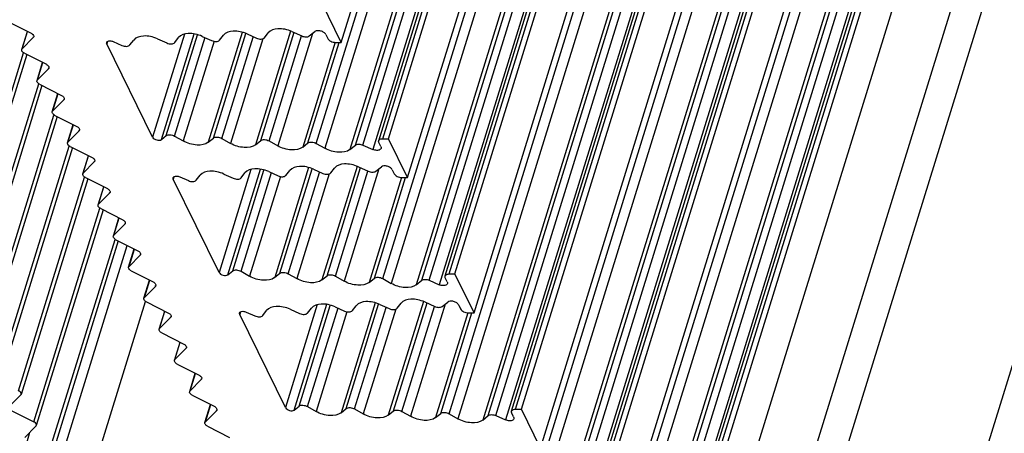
# Model space of a CAD drawing. Header units: millimetres. Extents: x 0 to 594, y 0 to 420.
# Tile 79 of 120: x 419 to 443, y 130 to 140. Entities that reach past the tile are written whole.
import ezdxf

# ---------------------------------------------------------------- set-up
doc = ezdxf.new("R2010")
doc.units = ezdxf.units.MM
doc.header["$LTSCALE"] = 32.67
doc.layers.add('3_ALL_AXES', color=7, linetype='CONTINUOUS')

msp = doc.modelspace()

# ---------------------------------------------------------------- linework, layer by layer
at = {"layer": '3_ALL_AXES', "color": 7, "linetype": 'CONTINUOUS'}
for p, q in [((426.82042, 139.29102), (441.3444, 186.29063)), ((427.71946, 136.92967), (442.24344, 183.92929)), ((427.95518, 136.97863), (442.47916, 183.97824)), ((428.41274, 136.04621), (442.93672, 183.04583)), ((429.31178, 133.68487), (443.83576, 180.68448)), ((429.5475, 133.73382), (444.07148, 180.73344)), ((430.00506, 132.80141), (444.52904, 179.80102)), ((430.9041, 130.44006), (445.42808, 177.43968)), ((431.13982, 130.48902), (445.6638, 177.48863)), ((431.59738, 129.5566), (446.12136, 176.55622)), ((432.73213, 127.24422), (447.25611, 174.24383)), ((432.49642, 127.19526), (447.0204, 174.19488)), ((433.1897, 126.3118), (447.71368, 173.31141)), ((434.08874, 123.95046), (448.61272, 170.95007)), ((434.32445, 123.99941), (448.84843, 170.99903)), ((434.78202, 123.067), (449.30599, 170.06661)), ((449.57665, 163.99891), (435.05267, 116.99929)), ((426.82042, 139.29102), (426.36286, 140.22343)), ((418.85842, 139.77714), (419.38567, 139.50983)), ((419.16208, 139.11939), (419.29668, 139.55495)), ((424.97904, 139.40245), (425.06992, 139.51974)), ((425.63928, 139.55066), (425.87691, 139.4439)), ((426.05564, 139.44333), (426.19072, 139.54904)), ((419.43739, 139.4038), (419.17269, 139.13671)), ((421.35714, 139.31042), (421.56443, 139.21728)), ((421.75414, 139.22763), (421.84548, 139.34552)), ((422.41446, 139.37662), (422.6394, 139.27556)), ((422.82911, 139.2859), (422.92045, 139.40379)), ((423.48951, 139.43486), (423.71436, 139.33383)), ((423.90407, 139.34417), (423.99541, 139.46207)), ((424.56454, 139.4931), (424.78933, 139.3921)), ((426.45259, 139.4775), (426.49835, 139.38426)), ((426.68226, 139.29102), (426.82042, 139.29102)), ((422.29985, 137.0162), (421.20197, 139.25345)), ((419.28045, 139.00283), (417.681, 133.827)), ((419.22447, 139.03121), (419.75172, 138.7639)), ((419.52813, 138.37346), (419.66273, 138.80902)), ((419.80344, 138.65787), (419.53875, 138.39078)), ((419.6465, 138.2569), (418.04705, 133.08107)), ((419.59052, 138.28528), (420.11777, 138.01797)), ((419.89418, 137.62753), (420.02878, 138.06309)), ((420.16949, 137.91194), (419.9048, 137.64485)), ((420.01255, 137.51096), (418.4131, 132.33514)), ((419.95657, 137.53934), (420.48382, 137.27204)), ((420.26023, 136.8816), (420.39483, 137.31715)), ((420.53554, 137.16601), (420.27085, 136.89892)), ((422.51094, 136.95922), (422.62682, 137.05236)), ((422.82668, 137.04201), (423.03373, 136.92412)), ((423.63324, 136.89302), (423.75898, 136.99409)), ((423.95884, 136.98374), (424.16589, 136.86585)), ((424.76544, 136.83478), (424.89114, 136.93581)), ((425.091, 136.92547), (425.29805, 136.80758)), ((427.81702, 136.97863), (427.95518, 136.97863)), ((428.41274, 136.04621), (427.95518, 136.97863)), ((420.3786, 136.76503), (418.77915, 131.58921)), ((420.32262, 136.79341), (420.84987, 136.52611)), ((425.89763, 136.77654), (426.0233, 136.87754)), ((426.22316, 136.8672), (426.42915, 136.74991)), ((427.02887, 136.71898), (427.16171, 136.82575)), ((427.33988, 136.82632), (427.57872, 136.7206)), ((427.77037, 136.79214), (427.72462, 136.88539)), ((420.62628, 136.13567), (420.76088, 136.57122)), ((420.90159, 136.42008), (420.6369, 136.15298)), ((425.49639, 136.09937), (425.58773, 136.21726)), ((426.15686, 136.2483), (426.38165, 136.1473)), ((426.57136, 136.15764), (426.66223, 136.27493)), ((427.2316, 136.30586), (427.46923, 136.19909)), ((427.64796, 136.19852), (427.78304, 136.30424)), ((428.04491, 136.2327), (428.09067, 136.13945)), ((420.74465, 136.0191), (419.1452, 130.84327)), ((420.68867, 136.04748), (421.21592, 135.78018)), ((423.89217, 133.77139), (422.79428, 136.00864)), ((422.94946, 136.06562), (423.15675, 135.97248)), ((423.34646, 135.98283), (423.4378, 136.10072)), ((424.00678, 136.13182), (424.23172, 136.03075)), ((424.42142, 136.0411), (424.51277, 136.15899)), ((425.08183, 136.19006), (425.30668, 136.08902)), ((428.27458, 136.04621), (428.41274, 136.04621)), ((420.99233, 135.38973), (421.12693, 135.82529)), ((421.26764, 135.67414), (421.00295, 135.40705)), ((421.1107, 135.27317), (419.51125, 130.09734)), ((421.05472, 135.30155), (421.58197, 135.03424)), ((421.35838, 134.6438), (421.49298, 135.07936)), ((421.63369, 134.92821), (421.369, 134.66112)), ((421.42077, 134.55562), (421.94802, 134.28831)), ((421.47675, 134.52724), (419.87732, 129.35148)), ((421.72443, 133.89787), (421.85903, 134.33343)), ((421.99974, 134.18228), (421.73505, 133.91519)), ((421.78682, 133.80968), (422.31407, 133.54238)), ((424.10326, 133.71442), (424.21914, 133.80756)), ((424.419, 133.79721), (424.62605, 133.67932)), ((425.22555, 133.64821), (425.3513, 133.74928)), ((425.55116, 133.73894), (425.75821, 133.62104)), ((426.35776, 133.58998), (426.48346, 133.69101)), ((426.68332, 133.68066), (426.89036, 133.56277)), ((427.48995, 133.53174), (427.61562, 133.63274)), ((427.81548, 133.62239), (428.02147, 133.5051)), ((429.36269, 133.54734), (429.31694, 133.64058)), ((429.40934, 133.73382), (429.5475, 133.73382)), ((430.00506, 132.80141), (429.5475, 133.73382)), ((422.09048, 133.15194), (422.22508, 133.58749)), ((422.36579, 133.43635), (422.1011, 133.16926)), ((428.62119, 133.47418), (428.75403, 133.58094)), ((428.9322, 133.58151), (429.17104, 133.4758)), ((422.15287, 133.06375), (422.68012, 132.79645)), ((426.01374, 132.79629), (426.10508, 132.91419)), ((426.67414, 132.94525), (426.899, 132.84422)), ((427.08871, 132.85457), (427.18005, 132.97246)), ((427.74917, 133.0035), (427.97397, 132.90249)), ((428.16368, 132.91284), (428.25455, 133.03013)), ((428.82392, 133.06106), (429.06154, 132.95429)), ((429.24028, 132.95372), (429.37536, 133.05943)), ((429.63723, 132.98789), (429.68299, 132.89465)), ((422.45653, 132.40601), (422.59113, 132.84156)), ((422.73184, 132.69042), (422.46715, 132.42332)), ((425.48449, 130.52659), (424.3866, 132.76384)), ((424.54178, 132.82082), (424.74907, 132.72768)), ((424.93878, 132.73802), (425.03012, 132.85591)), ((425.5991, 132.88702), (425.82404, 132.78595)), ((429.8669, 132.80141), (430.00506, 132.80141)), ((422.51892, 132.31782), (423.04617, 132.05052)), ((422.82258, 131.66007), (422.95718, 132.09563)), ((423.09789, 131.94449), (422.8332, 131.67739)), ((422.88497, 131.57189), (423.41222, 131.30458)), ((423.18863, 130.91414), (423.32323, 131.3497)), ((423.46394, 131.19855), (423.19925, 130.93146)), ((419.13458, 130.82596), (418.86968, 130.55865)), ((423.25102, 130.82596), (423.77827, 130.55865)), ((423.55468, 130.16821), (423.68928, 130.60377)), ((425.69558, 130.46961), (425.81146, 130.56275)), ((426.01132, 130.55241), (426.21837, 130.43451)), ((418.92203, 130.45262), (419.44886, 130.18553)), ((423.82999, 130.45262), (423.5653, 130.18553)), ((426.81787, 130.40341), (426.94362, 130.50448)), ((427.14348, 130.49413), (427.35053, 130.37624)), ((427.95008, 130.34518), (428.07578, 130.44621)), ((428.27564, 130.43586), (428.48268, 130.31797)), ((429.08227, 130.28693), (429.20793, 130.38793)), ((429.4078, 130.37759), (429.61379, 130.2603)), ((430.21351, 130.22937), (430.34635, 130.33614)), ((430.52452, 130.33671), (430.76335, 130.23099)), ((430.95501, 130.30254), (430.90925, 130.39578)), ((431.00166, 130.48902), (431.13982, 130.48902)), ((431.59738, 129.5566), (431.13982, 130.48902)), ((419.50064, 130.08002), (419.23573, 129.81272)), ((423.61707, 130.08002), (424.14432, 129.81272))]:
    msp.add_line(p, q, dxfattribs=at)
at = {"layer": '3_ALL_AXES', "color": 9, "linetype": 'CONTINUOUS'}
for p, q in [((427.81702, 136.97863), (442.341, 183.97824)), ((426.22316, 136.8672), (440.74714, 183.86681)), ((440.95313, 183.74952), (426.42915, 136.74991)), ((441.55271, 183.71848), (427.02873, 136.71887)), ((427.16171, 136.82575), (441.68569, 183.82536)), ((427.33988, 136.82632), (441.86386, 183.82593)), ((442.1027, 183.72022), (427.57872, 136.7206)), ((427.81548, 133.62239), (442.33946, 180.62201)), ((428.75403, 133.58094), (443.27801, 180.58056)), ((428.9322, 133.58151), (443.45618, 180.58113)), ((429.40934, 133.73382), (443.93332, 180.73344)), ((442.54545, 180.50472), (428.02147, 133.5051)), ((443.14503, 180.47368), (428.62105, 133.47406)), ((443.69502, 180.47541), (429.17104, 133.4758)), ((429.4078, 130.37759), (443.93178, 177.3772)), ((430.34635, 130.33614), (444.87032, 177.33575)), ((430.52452, 130.33671), (445.0485, 177.33632)), ((431.00166, 130.48902), (445.52564, 177.48863)), ((444.13777, 177.25991), (429.61379, 130.2603)), ((444.73735, 177.22888), (430.21337, 130.22926)), ((445.28734, 177.23061), (430.76336, 130.23099)), ((432.59398, 127.24422), (447.11795, 174.24383)), ((431.00011, 127.13278), (445.52409, 174.1324)), ((445.73009, 174.01511), (431.20611, 127.01549)), ((446.32967, 173.98407), (431.80569, 126.98446)), ((431.93866, 127.09133), (446.46264, 174.09095)), ((432.11684, 127.0919), (446.64082, 174.09152)), ((446.87965, 173.9858), (432.35567, 126.98619)), ((434.18629, 123.99941), (448.71027, 170.99903)), ((432.59243, 123.88798), (447.11641, 170.8876)), ((447.3224, 170.77031), (432.79842, 123.77069)), ((447.92199, 170.73927), (433.39801, 123.73965)), ((433.53098, 123.84653), (448.05496, 170.84615)), ((433.70916, 123.8471), (448.23313, 170.84672)), ((448.47197, 170.741), (433.94799, 123.74139)), ((434.44949, 117.44941), (448.97347, 164.44902)), ((437.73624, 114.79461), (452.26022, 161.79423)), ((419.17269, 139.13671), (419.30123, 139.55264)), ((424.44792, 139.52914), (423.63332, 136.89308)), ((425.60775, 139.56041), (424.76547, 136.83481)), ((424.89114, 136.93581), (425.69397, 139.53377)), ((419.43739, 139.4038), (419.4433, 139.42296)), ((421.22095, 139.31487), (421.20197, 139.25345)), ((423.06338, 139.48698), (422.29985, 137.0162)), ((422.51094, 136.95922), (423.29459, 139.49509)), ((422.62682, 137.05236), (423.37409, 139.47053)), ((422.82668, 137.04201), (423.55945, 139.41325)), ((423.77281, 139.31577), (423.03373, 136.92412)), ((423.75898, 136.99409), (424.53414, 139.5025)), ((423.95884, 136.98374), (424.7106, 139.41643)), ((424.9423, 139.37831), (424.16589, 136.86585)), ((425.091, 136.92547), (425.86992, 139.44606)), ((426.13071, 139.50208), (425.29805, 136.80758)), ((426.67533, 139.29316), (425.89763, 136.77654)), ((426.0233, 136.87754), (426.76912, 139.29102)), ((417.61861, 133.91519), (419.20175, 139.03823)), ((419.53875, 138.39078), (419.66728, 138.80671)), ((419.80344, 138.65787), (419.80935, 138.67703)), ((417.98466, 133.16926), (419.5678, 138.2923)), ((419.9048, 137.64485), (420.03333, 138.06078)), ((420.16949, 137.91194), (420.1754, 137.93109)), ((418.35071, 132.42332), (419.93385, 137.54636)), ((420.27085, 136.89892), (420.39938, 137.31485)), ((420.53554, 137.16601), (420.54145, 137.18516)), ((418.71676, 131.67739), (420.2999, 136.80043)), ((420.6369, 136.15298), (420.76543, 136.56892)), ((420.90159, 136.42008), (420.90751, 136.43923)), ((424.6557, 136.24218), (423.89217, 133.77139)), ((424.10326, 133.71442), (424.88691, 136.25029)), ((424.21914, 133.80756), (424.96641, 136.22572)), ((426.04024, 136.28434), (425.22563, 133.64828)), ((425.3513, 133.74928), (426.12646, 136.25769)), ((427.20007, 136.31561), (426.35779, 133.59001)), ((426.48346, 133.69101), (427.28628, 136.28896)), ((427.72303, 136.25727), (426.89037, 133.56277)), ((419.08281, 130.93146), (420.66595, 136.0545)), ((422.81327, 136.07007), (422.79428, 136.00864)), ((424.419, 133.79721), (425.15177, 136.16844)), ((425.36513, 136.07096), (424.62605, 133.67932)), ((425.55116, 133.73894), (426.30292, 136.17163)), ((426.53462, 136.1335), (425.75821, 133.62104)), ((426.68332, 133.68066), (427.46224, 136.20125)), ((428.26765, 136.04836), (427.48995, 133.53173)), ((427.61562, 133.63274), (428.36144, 136.04621)), ((421.00295, 135.40705), (421.13148, 135.82298)), ((421.26764, 135.67414), (421.27356, 135.6933)), ((419.44886, 130.18553), (421.032, 135.30857)), ((421.369, 134.66112), (421.49753, 135.07705)), ((421.63369, 134.92821), (421.63961, 134.94737)), ((419.81491, 129.4396), (421.39805, 134.56264)), ((419.96336, 128.82668), (421.69134, 134.41844)), ((421.73505, 133.91519), (421.86358, 134.33112)), ((421.99974, 134.18228), (422.00566, 134.20143)), ((422.1011, 133.16926), (422.22963, 133.58519)), ((422.36579, 133.43635), (422.37171, 133.4555)), ((420.69902, 128.45371), (422.12618, 133.072)), ((426.24802, 132.99738), (425.48449, 130.52659)), ((425.69558, 130.46961), (426.47922, 133.00549)), ((425.81146, 130.56275), (426.55873, 132.98092)), ((426.01132, 130.55241), (426.74409, 132.92364)), ((427.63256, 133.03953), (426.81795, 130.40348)), ((426.94362, 130.50448), (427.71878, 133.01289)), ((427.14348, 130.49413), (427.89524, 132.92682)), ((428.79238, 133.0708), (427.95011, 130.3452)), ((428.07578, 130.44621), (428.8786, 133.04416)), ((428.27564, 130.43586), (429.05456, 132.95645)), ((429.31535, 133.01247), (428.48269, 130.31797)), ((422.46715, 132.42332), (422.59568, 132.83926)), ((422.73184, 132.69042), (422.73776, 132.70957)), ((424.40559, 132.82527), (424.3866, 132.76384)), ((426.95744, 132.82616), (426.21837, 130.43451)), ((428.12694, 132.8887), (427.35053, 130.37624)), ((429.85996, 132.80355), (429.08227, 130.28693)), ((429.20793, 130.38793), (429.95375, 132.80141)), ((422.8332, 131.67739), (422.96173, 132.09332)), ((423.09789, 131.94449), (423.10381, 131.96364)), ((423.19925, 130.93146), (423.32778, 131.34739)), ((423.46394, 131.19855), (423.46986, 131.21771)), ((423.5653, 130.18553), (423.69383, 130.60146)), ((423.82999, 130.45262), (423.83591, 130.47177)), ((419.28808, 129.70669), (419.35941, 129.93752))]:
    msp.add_line(p, q, dxfattribs=at)
at = {"layer": '3_ALL_AXES', "color": 7, "linetype": 'CONTINUOUS'}
for points, knots in [([(419.38567, 139.50983), (419.39627, 139.50445), (419.42712, 139.48614), (419.45548, 139.44582), (419.44809, 139.42148)], [0, 0, 0, 0, 0.31854226, 1, 1, 1, 1]), ([(424.56454, 139.4931), (424.51122, 139.51706), (424.4002, 139.55172), (424.20525, 139.57077), (424.04732, 139.52906), (423.99541, 139.46207)], [0, 0, 0, 0, 0.29363521, 0.5742604, 1, 1, 1, 1]), ([(425.63928, 139.55066), (425.58594, 139.57463), (425.47489, 139.60936), (425.27987, 139.62846), (425.12185, 139.58677), (425.06992, 139.51974)], [0, 0, 0, 0, 0.29362051, 0.57424731, 1, 1, 1, 1]), ([(426.45259, 139.4775), (426.44259, 139.49789), (426.40452, 139.53434), (426.33309, 139.56556), (426.2572, 139.57523), (426.20755, 139.56217), (426.19072, 139.54904)], [0, 0, 0, 0, 0.23075516, 0.50994432, 0.7830814, 1, 1, 1, 1]), ([(421.19805, 139.28898), (421.20112, 139.29919), (421.22466, 139.32526), (421.28639, 139.33224), (421.33325, 139.32116), (421.35714, 139.31042)], [0, 0, 0, 0, 0.18302502, 0.55076611, 1, 1, 1, 1]), ([(422.41446, 139.37662), (422.36115, 139.40058), (422.25015, 139.4352), (422.05525, 139.45421), (421.89737, 139.4125), (421.84548, 139.34552)], [0, 0, 0, 0, 0.29364307, 0.57426716, 1, 1, 1, 1]), ([(422.6394, 139.27556), (422.67393, 139.26004), (422.73861, 139.2443), (422.8118, 139.26357), (422.82911, 139.2859)], [0, 0, 0, 0, 0.57263107, 1, 1, 1, 1]), ([(423.48951, 139.43486), (423.43619, 139.45881), (423.32518, 139.49346), (423.13025, 139.51249), (422.97235, 139.47078), (422.92045, 139.40379)], [0, 0, 0, 0, 0.29363859, 0.5742633, 1, 1, 1, 1]), ([(423.71436, 139.33383), (423.74889, 139.31831), (423.81357, 139.30257), (423.88677, 139.32184), (423.90407, 139.34417)], [0, 0, 0, 0, 0.57263107, 1, 1, 1, 1]), ([(424.78933, 139.3921), (424.82386, 139.37659), (424.88854, 139.36084), (424.96174, 139.38011), (424.97904, 139.40245)], [0, 0, 0, 0, 0.5726311, 1, 1, 1, 1]), ([(425.87691, 139.4439), (425.90807, 139.42989), (425.96843, 139.41509), (426.03421, 139.42655), (426.05564, 139.44333)], [0, 0, 0, 0, 0.55661378, 1, 1, 1, 1]), ([(426.49835, 139.38426), (426.51277, 139.35486), (426.57384, 139.30876), (426.64413, 139.29102), (426.68226, 139.29102)], [0, 0, 0, 0, 0.4619649, 1, 1, 1, 1]), ([(419.22447, 139.03121), (419.21388, 139.03658), (419.18309, 139.05482), (419.15463, 139.09513), (419.16214, 139.11938)], [0, 0, 0, 0, 0.31865481, 1, 1, 1, 1]), ([(421.56443, 139.21728), (421.59896, 139.20177), (421.66364, 139.18602), (421.73684, 139.2053), (421.75414, 139.22763)], [0, 0, 0, 0, 0.57263137, 1, 1, 1, 1]), ([(419.75172, 138.7639), (419.76232, 138.75852), (419.79317, 138.7402), (419.82153, 138.69988), (419.81414, 138.67555)], [0, 0, 0, 0, 0.31854226, 1, 1, 1, 1]), ([(419.59052, 138.28528), (419.57993, 138.29064), (419.54914, 138.30889), (419.52068, 138.34919), (419.52819, 138.37344)], [0, 0, 0, 0, 0.31865481, 1, 1, 1, 1]), ([(420.11777, 138.01797), (420.12837, 138.01259), (420.15922, 137.99427), (420.18758, 137.95395), (420.18019, 137.92962)], [0, 0, 0, 0, 0.31854226, 1, 1, 1, 1]), ([(419.95657, 137.53934), (419.94598, 137.54471), (419.91519, 137.56296), (419.88674, 137.60326), (419.89424, 137.62751)], [0, 0, 0, 0, 0.31865481, 1, 1, 1, 1]), ([(420.48382, 137.27204), (420.49442, 137.26665), (420.52527, 137.24834), (420.55363, 137.20802), (420.54624, 137.18368)], [0, 0, 0, 0, 0.31854226, 1, 1, 1, 1]), ([(422.29985, 137.0162), (422.30792, 136.99976), (422.33923, 136.97041), (422.40928, 136.93908), (422.4814, 136.93548), (422.51094, 136.95922)], [0, 0, 0, 0, 0.23349558, 0.51674176, 1, 1, 1, 1]), ([(422.62682, 137.05236), (422.65083, 137.07166), (422.72644, 137.08157), (422.79343, 137.06095), (422.82668, 137.04201)], [0, 0, 0, 0, 0.44600119, 1, 1, 1, 1]), ([(423.63324, 136.89302), (423.56121, 136.83513), (423.33438, 136.8055), (423.13346, 136.86733), (423.03373, 136.92412)], [0, 0, 0, 0, 0.44603894, 1, 1, 1, 1]), ([(423.75898, 136.99409), (423.78299, 137.01339), (423.8586, 137.02329), (423.92559, 137.00267), (423.95884, 136.98374)], [0, 0, 0, 0, 0.4460011, 1, 1, 1, 1]), ([(424.89114, 136.93581), (424.91515, 136.95511), (424.99076, 136.96502), (425.05775, 136.9444), (425.091, 136.92547)], [0, 0, 0, 0, 0.4460011, 1, 1, 1, 1]), ([(427.71947, 136.92967), (427.72175, 136.93715), (427.74262, 136.97073), (427.7869, 136.97863), (427.81702, 136.97863)], [0, 0, 0, 0, 0.20604324, 1, 1, 1, 1]), ([(420.32262, 136.79341), (420.31203, 136.79878), (420.28124, 136.81702), (420.25279, 136.85733), (420.26029, 136.88158)], [0, 0, 0, 0, 0.31865481, 1, 1, 1, 1]), ([(424.76544, 136.83478), (424.69341, 136.77689), (424.46658, 136.74721), (424.26563, 136.80906), (424.16589, 136.86585)], [0, 0, 0, 0, 0.44601752, 1, 1, 1, 1]), ([(425.89763, 136.77654), (425.8256, 136.71864), (425.59877, 136.68892), (425.3978, 136.75078), (425.29805, 136.80758)], [0, 0, 0, 0, 0.44600107, 1, 1, 1, 1]), ([(426.0233, 136.87754), (426.04731, 136.89684), (426.12292, 136.90675), (426.18991, 136.88613), (426.22316, 136.8672)], [0, 0, 0, 0, 0.44600111, 1, 1, 1, 1]), ([(427.02887, 136.71898), (426.95683, 136.66108), (426.72999, 136.63117), (426.52894, 136.69309), (426.42915, 136.74991)], [0, 0, 0, 0, 0.44593512, 1, 1, 1, 1]), ([(427.16171, 136.82575), (427.18281, 136.84271), (427.24843, 136.85464), (427.30867, 136.84013), (427.33988, 136.82632)], [0, 0, 0, 0, 0.4423613, 1, 1, 1, 1]), ([(427.77553, 136.74786), (427.77165, 136.73526), (427.74246, 136.70334), (427.66645, 136.69384), (427.60839, 136.70749), (427.57872, 136.7206)], [0, 0, 0, 0, 0.18296074, 0.54976875, 1, 1, 1, 1]), ([(420.84987, 136.52611), (420.86047, 136.52072), (420.89132, 136.50241), (420.91968, 136.46209), (420.91229, 136.43775)], [0, 0, 0, 0, 0.31854226, 1, 1, 1, 1]), ([(425.08183, 136.19006), (425.02851, 136.21401), (424.9175, 136.24866), (424.72257, 136.26768), (424.56467, 136.22598), (424.51277, 136.15899)], [0, 0, 0, 0, 0.29363859, 0.5742633, 1, 1, 1, 1]), ([(426.15686, 136.2483), (426.10354, 136.27226), (425.99251, 136.30692), (425.79757, 136.32596), (425.63964, 136.28426), (425.58773, 136.21726)], [0, 0, 0, 0, 0.29363521, 0.5742604, 1, 1, 1, 1]), ([(427.2316, 136.30586), (427.17826, 136.32983), (427.06721, 136.36455), (426.87219, 136.38366), (426.71417, 136.34196), (426.66223, 136.27493)], [0, 0, 0, 0, 0.29362051, 0.57424731, 1, 1, 1, 1]), ([(428.04491, 136.2327), (428.03491, 136.25308), (427.99684, 136.28954), (427.92541, 136.32076), (427.84951, 136.33043), (427.79987, 136.31737), (427.78304, 136.30424)], [0, 0, 0, 0, 0.23075516, 0.50994432, 0.7830814, 1, 1, 1, 1]), ([(420.68867, 136.04748), (420.67808, 136.05285), (420.64729, 136.07109), (420.61884, 136.1114), (420.62634, 136.13565)], [0, 0, 0, 0, 0.31865481, 1, 1, 1, 1]), ([(422.79036, 136.04417), (422.79344, 136.05439), (422.81698, 136.08046), (422.87871, 136.08743), (422.92557, 136.07635), (422.94946, 136.06562)], [0, 0, 0, 0, 0.18302502, 0.55076611, 1, 1, 1, 1]), ([(423.15675, 135.97248), (423.19128, 135.95697), (423.25596, 135.94122), (423.32915, 135.96049), (423.34646, 135.98283)], [0, 0, 0, 0, 0.57263137, 1, 1, 1, 1]), ([(424.00678, 136.13182), (423.95347, 136.15577), (423.84246, 136.1904), (423.64757, 136.2094), (423.48969, 136.1677), (423.4378, 136.10072)], [0, 0, 0, 0, 0.29364307, 0.57426716, 1, 1, 1, 1]), ([(424.23172, 136.03075), (424.26624, 136.01524), (424.33092, 135.99949), (424.40412, 136.01877), (424.42142, 136.0411)], [0, 0, 0, 0, 0.57263107, 1, 1, 1, 1]), ([(425.30668, 136.08902), (425.34121, 136.07351), (425.40589, 136.05776), (425.47909, 136.07704), (425.49639, 136.09937)], [0, 0, 0, 0, 0.57263107, 1, 1, 1, 1]), ([(426.38165, 136.1473), (426.41618, 136.13178), (426.48086, 136.11604), (426.55406, 136.13531), (426.57136, 136.15764)], [0, 0, 0, 0, 0.5726311, 1, 1, 1, 1]), ([(427.46923, 136.19909), (427.50039, 136.18509), (427.56075, 136.17028), (427.62652, 136.18175), (427.64796, 136.19852)], [0, 0, 0, 0, 0.55661378, 1, 1, 1, 1]), ([(428.09067, 136.13945), (428.10509, 136.11006), (428.16615, 136.06395), (428.23645, 136.04621), (428.27458, 136.04621)], [0, 0, 0, 0, 0.4619649, 1, 1, 1, 1]), ([(421.21592, 135.78018), (421.22652, 135.77479), (421.25737, 135.75648), (421.28573, 135.71616), (421.27834, 135.69182)], [0, 0, 0, 0, 0.31854226, 1, 1, 1, 1]), ([(421.05472, 135.30155), (421.04413, 135.30692), (421.01334, 135.32516), (420.98489, 135.36547), (420.99239, 135.38972)], [0, 0, 0, 0, 0.31865481, 1, 1, 1, 1]), ([(421.58197, 135.03424), (421.59257, 135.02886), (421.62342, 135.01054), (421.65178, 134.97022), (421.64439, 134.94589)], [0, 0, 0, 0, 0.31854226, 1, 1, 1, 1]), ([(421.42077, 134.55562), (421.41018, 134.56098), (421.37939, 134.57923), (421.35094, 134.61953), (421.35844, 134.64378)], [0, 0, 0, 0, 0.31865481, 1, 1, 1, 1]), ([(421.94802, 134.28831), (421.95862, 134.28293), (421.98947, 134.26461), (422.01783, 134.22429), (422.01044, 134.19996)], [0, 0, 0, 0, 0.31854226, 1, 1, 1, 1]), ([(421.78682, 133.80968), (421.77623, 133.81505), (421.74545, 133.8333), (421.71699, 133.8736), (421.72449, 133.89785)], [0, 0, 0, 0, 0.31865481, 1, 1, 1, 1]), ([(423.89217, 133.77139), (423.90023, 133.75495), (423.93155, 133.7256), (424.00159, 133.69427), (424.07372, 133.69067), (424.10326, 133.71442)], [0, 0, 0, 0, 0.23349558, 0.51674176, 1, 1, 1, 1]), ([(424.21914, 133.80756), (424.24315, 133.82685), (424.31876, 133.83676), (424.38575, 133.81614), (424.419, 133.79721)], [0, 0, 0, 0, 0.44600119, 1, 1, 1, 1]), ([(425.22555, 133.64821), (425.15353, 133.59032), (424.9267, 133.5607), (424.72578, 133.62253), (424.62605, 133.67932)], [0, 0, 0, 0, 0.44603894, 1, 1, 1, 1]), ([(425.3513, 133.74928), (425.37531, 133.76858), (425.45092, 133.77849), (425.51791, 133.75787), (425.55116, 133.73894)], [0, 0, 0, 0, 0.4460011, 1, 1, 1, 1]), ([(426.35776, 133.58998), (426.28573, 133.53209), (426.0589, 133.5024), (425.85795, 133.56425), (425.75821, 133.62104)], [0, 0, 0, 0, 0.44601752, 1, 1, 1, 1]), ([(426.48346, 133.69101), (426.50747, 133.71031), (426.58308, 133.72022), (426.65007, 133.6996), (426.68332, 133.68066)], [0, 0, 0, 0, 0.4460011, 1, 1, 1, 1]), ([(427.61562, 133.63274), (427.63963, 133.65204), (427.71524, 133.66195), (427.78223, 133.64133), (427.81548, 133.62239)], [0, 0, 0, 0, 0.44600111, 1, 1, 1, 1]), ([(429.31179, 133.68487), (429.31406, 133.69234), (429.33493, 133.72593), (429.37922, 133.73382), (429.40934, 133.73382)], [0, 0, 0, 0, 0.20604324, 1, 1, 1, 1]), ([(422.31407, 133.54238), (422.32467, 133.53699), (422.35552, 133.51868), (422.38388, 133.47836), (422.37649, 133.45403)], [0, 0, 0, 0, 0.31854226, 1, 1, 1, 1]), ([(427.48995, 133.53174), (427.41792, 133.47384), (427.19108, 133.44411), (426.99012, 133.50597), (426.89036, 133.56277)], [0, 0, 0, 0, 0.44600107, 1, 1, 1, 1]), ([(428.62119, 133.47418), (428.54915, 133.41627), (428.32231, 133.38637), (428.12126, 133.44828), (428.02147, 133.5051)], [0, 0, 0, 0, 0.44593512, 1, 1, 1, 1]), ([(428.75403, 133.58094), (428.77513, 133.59791), (428.84075, 133.60984), (428.90098, 133.59533), (428.9322, 133.58151)], [0, 0, 0, 0, 0.4423613, 1, 1, 1, 1]), ([(429.36785, 133.50305), (429.36397, 133.49045), (429.33478, 133.45853), (429.25877, 133.44904), (429.20071, 133.46269), (429.17104, 133.4758)], [0, 0, 0, 0, 0.18296074, 0.54976875, 1, 1, 1, 1]), ([(422.15287, 133.06375), (422.14228, 133.06912), (422.1115, 133.08736), (422.08304, 133.12767), (422.09054, 133.15192)], [0, 0, 0, 0, 0.31865481, 1, 1, 1, 1]), ([(425.5991, 132.88702), (425.54579, 132.91097), (425.43478, 132.9456), (425.23989, 132.9646), (425.08201, 132.92289), (425.03012, 132.85591)], [0, 0, 0, 0, 0.29364307, 0.57426716, 1, 1, 1, 1]), ([(426.67414, 132.94525), (426.62083, 132.96921), (426.50982, 133.00385), (426.31489, 133.02288), (426.15699, 132.98118), (426.10508, 132.91419)], [0, 0, 0, 0, 0.29363859, 0.5742633, 1, 1, 1, 1]), ([(427.74917, 133.0035), (427.69585, 133.02745), (427.58483, 133.06212), (427.38989, 133.08116), (427.23196, 133.03945), (427.18005, 132.97246)], [0, 0, 0, 0, 0.29363521, 0.5742604, 1, 1, 1, 1]), ([(427.97397, 132.90249), (428.0085, 132.88698), (428.07318, 132.87123), (428.14637, 132.89051), (428.16368, 132.91284)], [0, 0, 0, 0, 0.5726311, 1, 1, 1, 1]), ([(428.82392, 133.06106), (428.77058, 133.08502), (428.65953, 133.11975), (428.4645, 133.13885), (428.30649, 133.09716), (428.25455, 133.03013)], [0, 0, 0, 0, 0.29362051, 0.57424731, 1, 1, 1, 1]), ([(429.06154, 132.95429), (429.09271, 132.94028), (429.15307, 132.92548), (429.21884, 132.93694), (429.24028, 132.95372)], [0, 0, 0, 0, 0.55661378, 1, 1, 1, 1]), ([(429.63723, 132.98789), (429.62722, 133.00828), (429.58915, 133.04474), (429.51773, 133.07595), (429.44183, 133.08562), (429.39219, 133.07256), (429.37536, 133.05943)], [0, 0, 0, 0, 0.23075516, 0.50994432, 0.7830814, 1, 1, 1, 1]), ([(422.68012, 132.79645), (422.69072, 132.79106), (422.72157, 132.77275), (422.74993, 132.73243), (422.74254, 132.70809)], [0, 0, 0, 0, 0.31854226, 1, 1, 1, 1]), ([(424.38268, 132.79937), (424.38575, 132.80958), (424.4093, 132.83566), (424.47103, 132.84263), (424.51789, 132.83155), (424.54178, 132.82082)], [0, 0, 0, 0, 0.18302502, 0.55076611, 1, 1, 1, 1]), ([(424.74907, 132.72768), (424.7836, 132.71216), (424.84828, 132.69641), (424.92147, 132.71569), (424.93878, 132.73802)], [0, 0, 0, 0, 0.57263137, 1, 1, 1, 1]), ([(425.82404, 132.78595), (425.85856, 132.77043), (425.92324, 132.75469), (425.99644, 132.77396), (426.01374, 132.79629)], [0, 0, 0, 0, 0.57263107, 1, 1, 1, 1]), ([(426.899, 132.84422), (426.93353, 132.82871), (426.99821, 132.81296), (427.07141, 132.83223), (427.08871, 132.85457)], [0, 0, 0, 0, 0.57263107, 1, 1, 1, 1]), ([(429.68299, 132.89465), (429.69741, 132.86525), (429.75847, 132.81915), (429.82876, 132.80141), (429.8669, 132.80141)], [0, 0, 0, 0, 0.4619649, 1, 1, 1, 1]), ([(422.51892, 132.31782), (422.50833, 132.32319), (422.47755, 132.34143), (422.44909, 132.38174), (422.45659, 132.40599)], [0, 0, 0, 0, 0.31865481, 1, 1, 1, 1]), ([(423.04617, 132.05052), (423.05677, 132.04513), (423.08762, 132.02682), (423.11598, 131.9865), (423.10859, 131.96216)], [0, 0, 0, 0, 0.31854226, 1, 1, 1, 1]), ([(422.88497, 131.57189), (422.87438, 131.57726), (422.8436, 131.5955), (422.81514, 131.63581), (422.82264, 131.66006)], [0, 0, 0, 0, 0.31865481, 1, 1, 1, 1]), ([(423.41222, 131.30458), (423.42282, 131.2992), (423.45367, 131.28088), (423.48203, 131.24056), (423.47464, 131.21623)], [0, 0, 0, 0, 0.31854226, 1, 1, 1, 1]), ([(419.14514, 130.84329), (419.14736, 130.85046), (419.14696, 130.89034), (419.10986, 130.91775), (419.08281, 130.93146)], [0, 0, 0, 0, 0.1982389, 1, 1, 1, 1]), ([(423.25102, 130.82596), (423.24043, 130.83132), (423.20965, 130.84957), (423.18119, 130.88988), (423.18869, 130.91412)], [0, 0, 0, 0, 0.31865481, 1, 1, 1, 1]), ([(423.77827, 130.55865), (423.78887, 130.55327), (423.81972, 130.53495), (423.84808, 130.49463), (423.84069, 130.4703)], [0, 0, 0, 0, 0.31854226, 1, 1, 1, 1]), ([(425.81146, 130.56275), (425.83547, 130.58205), (425.91108, 130.59196), (425.97807, 130.57134), (426.01132, 130.55241)], [0, 0, 0, 0, 0.44600119, 1, 1, 1, 1]), ([(425.48449, 130.52659), (425.49255, 130.51015), (425.52386, 130.4808), (425.59391, 130.44947), (425.66604, 130.44587), (425.69558, 130.46961)], [0, 0, 0, 0, 0.23349558, 0.51674176, 1, 1, 1, 1]), ([(426.81787, 130.40341), (426.74585, 130.34552), (426.51902, 130.31589), (426.3181, 130.37773), (426.21837, 130.43451)], [0, 0, 0, 0, 0.44603894, 1, 1, 1, 1]), ([(426.94362, 130.50448), (426.96763, 130.52378), (427.04324, 130.53369), (427.11023, 130.51307), (427.14348, 130.49413)], [0, 0, 0, 0, 0.4460011, 1, 1, 1, 1]), ([(427.95008, 130.34518), (427.87805, 130.28728), (427.65121, 130.2576), (427.45027, 130.31945), (427.35053, 130.37624)], [0, 0, 0, 0, 0.44601752, 1, 1, 1, 1]), ([(428.07578, 130.44621), (428.09979, 130.4655), (428.1754, 130.47541), (428.24239, 130.45479), (428.27564, 130.43586)], [0, 0, 0, 0, 0.4460011, 1, 1, 1, 1]), ([(429.08227, 130.28693), (429.01024, 130.22904), (428.7834, 130.19931), (428.58244, 130.26117), (428.48268, 130.31797)], [0, 0, 0, 0, 0.44600107, 1, 1, 1, 1]), ([(429.20793, 130.38793), (429.23194, 130.40723), (429.30756, 130.41714), (429.37455, 130.39652), (429.4078, 130.37759)], [0, 0, 0, 0, 0.44600111, 1, 1, 1, 1]), ([(430.34635, 130.33614), (430.36745, 130.3531), (430.43307, 130.36504), (430.4933, 130.35053), (430.52452, 130.33671)], [0, 0, 0, 0, 0.4423613, 1, 1, 1, 1]), ([(430.90411, 130.44006), (430.90638, 130.44754), (430.92725, 130.48112), (430.97153, 130.48902), (431.00166, 130.48902)], [0, 0, 0, 0, 0.20604324, 1, 1, 1, 1]), ([(419.51119, 130.09736), (419.51341, 130.10452), (419.51301, 130.14441), (419.47591, 130.17182), (419.44886, 130.18553)], [0, 0, 0, 0, 0.1982389, 1, 1, 1, 1]), ([(423.61707, 130.08002), (423.60648, 130.08539), (423.5757, 130.10364), (423.54724, 130.14394), (423.55474, 130.16819)], [0, 0, 0, 0, 0.31865481, 1, 1, 1, 1]), ([(430.21351, 130.22937), (430.14147, 130.17147), (429.91462, 130.14157), (429.71358, 130.20348), (429.61379, 130.2603)], [0, 0, 0, 0, 0.44593512, 1, 1, 1, 1]), ([(430.96017, 130.25825), (430.95629, 130.24565), (430.9271, 130.21373), (430.85109, 130.20423), (430.79303, 130.21788), (430.76335, 130.23099)], [0, 0, 0, 0, 0.18296074, 0.54976875, 1, 1, 1, 1])]:
    msp.add_open_spline(points, degree=3, knots=knots, dxfattribs=at)
for points in [[(419.44809, 139.42148), (419.44608, 139.41489), (419.44223, 139.4087), (419.43739, 139.4038)], [(421.20197, 139.25345), (421.19672, 139.26414), (421.19462, 139.27757), (421.19805, 139.28898)], [(419.16214, 139.11938), (419.16414, 139.12584), (419.16793, 139.13191), (419.17269, 139.13671)], [(419.81414, 138.67555), (419.81213, 138.66896), (419.80828, 138.66277), (419.80344, 138.65787)], [(419.52819, 138.37344), (419.53019, 138.37991), (419.53398, 138.38597), (419.53875, 138.39078)], [(420.18019, 137.92962), (420.17818, 137.92303), (420.17433, 137.91683), (420.16949, 137.91194)], [(419.89424, 137.62751), (419.89624, 137.63398), (419.90003, 137.64004), (419.9048, 137.64485)], [(420.54624, 137.18368), (420.54424, 137.17709), (420.54038, 137.1709), (420.53554, 137.16601)], [(427.72462, 136.88539), (427.71807, 136.89873), (427.71515, 136.91545), (427.71947, 136.92967)], [(420.26029, 136.88158), (420.26229, 136.88804), (420.26608, 136.89411), (420.27085, 136.89892)], [(427.77037, 136.79214), (427.77692, 136.7788), (427.77991, 136.76206), (427.77553, 136.74786)], [(420.91229, 136.43775), (420.91029, 136.43116), (420.90643, 136.42497), (420.90159, 136.42008)], [(420.62634, 136.13565), (420.62834, 136.14211), (420.63213, 136.14818), (420.6369, 136.15298)], [(422.79428, 136.00864), (422.78904, 136.01934), (422.78693, 136.03276), (422.79036, 136.04417)], [(421.27834, 135.69182), (421.27634, 135.68523), (421.27248, 135.67904), (421.26764, 135.67414)], [(420.99239, 135.38972), (420.99439, 135.39618), (420.99818, 135.40225), (421.00295, 135.40705)], [(421.64439, 134.94589), (421.64239, 134.9393), (421.63853, 134.93311), (421.63369, 134.92821)], [(421.35844, 134.64378), (421.36044, 134.65025), (421.36423, 134.65631), (421.369, 134.66112)], [(422.01044, 134.19996), (422.00844, 134.19337), (422.00459, 134.18717), (421.99974, 134.18228)], [(421.72449, 133.89785), (421.72649, 133.90432), (421.73028, 133.91038), (421.73505, 133.91519)], [(429.31694, 133.64058), (429.31039, 133.65392), (429.30747, 133.67065), (429.31179, 133.68487)], [(422.37649, 133.45403), (422.37449, 133.44743), (422.37064, 133.44124), (422.36579, 133.43635)], [(429.36269, 133.54734), (429.36924, 133.534), (429.37222, 133.51726), (429.36785, 133.50305)], [(422.09054, 133.15192), (422.09254, 133.15838), (422.09633, 133.16445), (422.1011, 133.16926)], [(422.74254, 132.70809), (422.74054, 132.7015), (422.73669, 132.69531), (422.73184, 132.69042)], [(424.3866, 132.76384), (424.38135, 132.77453), (424.37925, 132.78796), (424.38268, 132.79937)], [(422.45659, 132.40599), (422.45859, 132.41245), (422.46238, 132.41852), (422.46715, 132.42332)], [(423.10859, 131.96216), (423.10659, 131.95557), (423.10274, 131.94938), (423.09789, 131.94449)], [(422.82264, 131.66006), (422.82464, 131.66652), (422.82843, 131.67259), (422.8332, 131.67739)], [(423.47464, 131.21623), (423.47264, 131.20964), (423.46879, 131.20345), (423.46394, 131.19855)], [(419.13458, 130.82596), (419.13935, 130.83076), (419.14314, 130.83683), (419.14514, 130.84329)], [(423.18869, 130.91412), (423.19069, 130.92059), (423.19448, 130.92665), (423.19925, 130.93146)], [(423.84069, 130.4703), (423.83869, 130.46371), (423.83484, 130.45751), (423.82999, 130.45262)], [(430.90925, 130.39578), (430.90271, 130.40912), (430.89979, 130.42584), (430.90411, 130.44006)], [(430.95501, 130.30254), (430.96156, 130.28919), (430.96454, 130.27245), (430.96017, 130.25825)], [(419.50064, 130.08002), (419.5054, 130.08483), (419.50919, 130.0909), (419.51119, 130.09736)], [(423.55474, 130.16819), (423.55674, 130.17466), (423.56054, 130.18072), (423.5653, 130.18553)]]:
    msp.add_open_spline(points, degree=3, dxfattribs=at)

doc.saveas('drawing.dxf')
